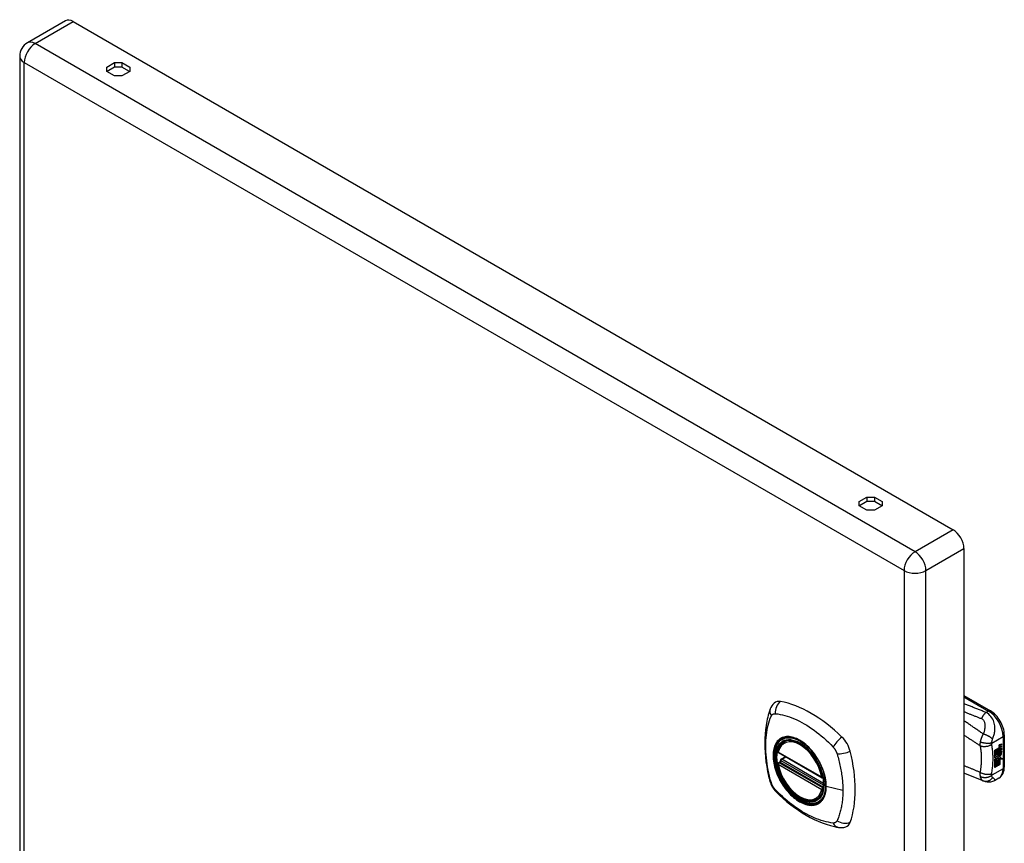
# Model space of a CAD drawing. Header units: inches. Extents: x 2.9 to 60.9, y 4.2 to 31.2.
# Tile 37 of 37: x 51.6 to 60.9, y 23.4 to 31.2. Entities that reach past the tile are written whole.
import ezdxf

# ---------------------------------------------------------------- set-up
doc = ezdxf.new("R2010")
doc.units = ezdxf.units.IN
doc.header["$MEASUREMENT"] = 0
doc.layers.add('Visible Edges(ANSI)', color=7, linetype='Continuous', lineweight=25)
doc.layers.add('Visible Tangent Edges(ANSI)', color=7, linetype='Continuous', lineweight=25)

msp = doc.modelspace()

# ---------------------------------------------------------------- linework, layer by layer
at = {"layer": 'Visible Edges(ANSI)'}
for p, q in [((52.0261, 31.23), (51.6655, 31.0218)), ((52.0991, 31.2228), (60.4345, 26.4104)), ((51.5925, 30.8954), (51.5925, 21.3359)), ((52.4177, 30.7924), (52.4911, 30.8347)), ((52.4177, 30.7519), (52.4177, 30.7924)), ((52.4911, 30.7915), (52.4201, 30.7505)), ((52.4911, 30.8347), (52.4911, 30.7915)), ((52.4911, 30.8347), (52.5613, 30.8347)), ((52.5613, 30.7915), (52.4911, 30.7915)), ((52.5613, 30.8347), (52.6347, 30.7924)), ((52.5613, 30.8347), (52.5613, 30.7915)), ((52.6323, 30.7505), (52.5613, 30.7915)), ((52.6347, 30.7924), (52.6347, 30.7519)), ((52.4911, 30.7095), (52.4177, 30.7519)), ((52.5613, 30.7095), (52.4911, 30.7095)), ((52.6347, 30.7519), (52.5613, 30.7095)), ((59.5454, 26.6772), (59.6188, 26.7196)), ((59.5454, 26.6367), (59.5454, 26.6772)), ((59.6188, 26.6763), (59.5478, 26.6353)), ((59.6188, 26.7196), (59.6188, 26.6763)), ((59.6188, 26.7196), (59.6889, 26.7196)), ((59.6889, 26.6763), (59.6188, 26.6763)), ((59.6889, 26.7196), (59.7623, 26.6772)), ((59.6889, 26.7196), (59.6889, 26.6763)), ((59.7599, 26.6353), (59.6889, 26.6763)), ((59.7623, 26.6772), (59.7623, 26.6367)), ((59.6188, 26.5943), (59.5454, 26.6367)), ((59.6889, 26.5943), (59.6188, 26.5943)), ((59.7623, 26.6367), (59.6889, 26.5943)), ((60.5377, 26.2316), (60.5377, 16.672)), ((60.5377, 24.84), (60.7888, 24.695)), ((60.9199, 24.4681), (60.9199, 24.1627)), ((58.8363, 24.4031), (58.8468, 24.4091)), ((60.8293, 24.3229), (60.8668, 24.3445)), ((60.8746, 24.3557), (60.8732, 24.3565)), ((60.875, 24.3585), (60.8736, 24.3593)), ((60.8769, 24.3691), (60.8931, 24.3752)), ((60.8769, 24.3508), (60.8931, 24.3569)), ((60.8945, 24.3744), (60.8783, 24.3683)), ((60.8945, 24.3561), (60.8783, 24.35)), ((60.8784, 24.3759), (60.8945, 24.3816)), ((60.8839, 24.3593), (60.8945, 24.3633)), ((60.8839, 24.3409), (60.8945, 24.3448)), ((60.8931, 24.3752), (60.8931, 24.3811)), ((60.8945, 24.3744), (60.8931, 24.3752)), ((60.8931, 24.3569), (60.8931, 24.3627)), ((60.8945, 24.3561), (60.8931, 24.3569)), ((60.8945, 24.3816), (60.8945, 24.3744)), ((60.8945, 24.3633), (60.8945, 24.3561)), ((60.8945, 24.3448), (60.8945, 24.3376)), ((58.7799, 24.2992), (59.1939, 24.0603)), ((58.8049, 24.2377), (58.8457, 24.2613)), ((60.8293, 24.3083), (60.866, 24.3295)), ((60.8674, 24.3287), (60.8293, 24.3067)), ((60.8293, 24.3044), (60.8674, 24.3264)), ((60.8293, 24.3067), (60.8293, 24.3229)), ((60.8293, 24.2899), (60.8704, 24.3136)), ((60.8723, 24.3131), (60.8293, 24.2882)), ((60.8293, 24.286), (60.8758, 24.3128)), ((60.8293, 24.2882), (60.8293, 24.3044)), ((60.8293, 24.2713), (60.866, 24.2924)), ((60.8293, 24.2495), (60.8293, 24.286)), ((60.8299, 24.27), (60.8293, 24.2703)), ((60.8674, 24.2916), (60.8299, 24.27)), ((60.8299, 24.27), (60.853, 24.2634)), ((60.853, 24.2634), (60.8671, 24.2828)), ((60.8641, 24.2626), (60.8695, 24.2695)), ((60.8655, 24.2617), (60.8641, 24.2626)), ((60.8709, 24.2687), (60.8655, 24.2617)), ((60.8655, 24.2617), (60.8862, 24.2566)), ((60.866, 24.3362), (60.8689, 24.3376)), ((60.866, 24.3295), (60.866, 24.3362)), ((60.8674, 24.3354), (60.866, 24.3362)), ((60.8674, 24.3287), (60.866, 24.3295)), ((60.866, 24.3152), (60.866, 24.3256)), ((60.8674, 24.3143), (60.866, 24.3152)), ((60.866, 24.3047), (60.871, 24.31)), ((60.866, 24.2924), (60.866, 24.3047)), ((60.8674, 24.3039), (60.866, 24.3047)), ((60.8674, 24.2916), (60.866, 24.2924)), ((60.8703, 24.3368), (60.8674, 24.3354)), ((60.8674, 24.3354), (60.8674, 24.3287)), ((60.8674, 24.3264), (60.8674, 24.3143)), ((60.8674, 24.3143), (60.8723, 24.3131)), ((60.8758, 24.3128), (60.8674, 24.3039)), ((60.8674, 24.3039), (60.8674, 24.2916)), ((60.8701, 24.3369), (60.8687, 24.3377)), ((60.8688, 24.3294), (60.8931, 24.3385)), ((60.8945, 24.3376), (60.8688, 24.328)), ((60.8688, 24.3342), (60.8733, 24.3364)), ((60.8688, 24.328), (60.8688, 24.3342)), ((60.8688, 24.3249), (60.8813, 24.3189)), ((60.8688, 24.316), (60.8688, 24.3249)), ((60.8688, 24.3164), (60.876, 24.3146)), ((60.8775, 24.3137), (60.8688, 24.316)), ((60.8688, 24.3033), (60.8775, 24.3126)), ((60.8688, 24.297), (60.88, 24.3101)), ((60.8814, 24.3093), (60.8688, 24.2945)), ((60.8688, 24.2945), (60.8688, 24.3033)), ((60.8709, 24.2687), (60.8695, 24.2695)), ((60.8733, 24.3379), (60.8719, 24.3388)), ((60.8745, 24.2761), (60.8731, 24.2769)), ((60.8733, 24.3364), (60.8733, 24.3379)), ((60.875, 24.3402), (60.8736, 24.341)), ((60.8775, 24.3137), (60.876, 24.3146)), ((60.8775, 24.3126), (60.8775, 24.3137)), ((60.8791, 24.2892), (60.8777, 24.29)), ((60.8781, 24.2525), (60.8843, 24.2571)), ((60.8795, 24.2517), (60.8781, 24.2525)), ((60.8791, 24.2762), (60.8791, 24.2892)), ((60.8862, 24.2566), (60.8795, 24.2517)), ((60.8795, 24.2517), (60.9013, 24.2404)), ((60.8814, 24.3093), (60.88, 24.3101)), ((60.88, 24.3101), (60.8931, 24.3043)), ((60.8813, 24.3189), (60.8945, 24.3339)), ((60.8945, 24.3035), (60.8814, 24.3093)), ((60.8819, 24.2786), (60.8819, 24.2975)), ((60.8834, 24.2778), (60.8819, 24.2786)), ((60.8834, 24.2977), (60.8834, 24.2778)), ((60.8839, 24.3165), (60.8931, 24.3259)), ((60.8839, 24.3152), (60.8839, 24.3165)), ((60.8853, 24.3157), (60.8839, 24.3165)), ((60.8853, 24.3144), (60.8839, 24.3152)), ((60.8945, 24.3251), (60.8853, 24.3157)), ((60.8853, 24.3157), (60.8853, 24.3144)), ((60.8853, 24.3144), (60.8945, 24.3123)), ((60.889, 24.2974), (60.8933, 24.2998)), ((60.8931, 24.3385), (60.8931, 24.3443)), ((60.8945, 24.3376), (60.8931, 24.3385)), ((60.8931, 24.3259), (60.8931, 24.3323)), ((60.8945, 24.3251), (60.8931, 24.3259)), ((60.8931, 24.3043), (60.8931, 24.3126)), ((60.8945, 24.3035), (60.8931, 24.3043)), ((60.8945, 24.3339), (60.8945, 24.3251)), ((60.8945, 24.3123), (60.8945, 24.3035)), ((58.7799, 24.2038), (58.7938, 24.2118)), ((58.7994, 24.2234), (58.7991, 24.2259)), ((60.8293, 24.2503), (60.8402, 24.2499)), ((60.8416, 24.2491), (60.8293, 24.2495)), ((60.8293, 24.2324), (60.8416, 24.2491)), ((60.8293, 24.2158), (60.8535, 24.249)), ((60.8293, 24.1596), (60.8293, 24.2324)), ((60.8296, 24.2135), (60.8293, 24.2136)), ((60.8293, 24.1612), (60.8431, 24.1691)), ((60.8445, 24.1683), (60.8293, 24.1596)), ((60.8549, 24.2482), (60.8296, 24.2135)), ((60.8296, 24.2135), (60.8445, 24.222)), ((60.8416, 24.2491), (60.8402, 24.2499)), ((60.8431, 24.1691), (60.8431, 24.2212)), ((60.8445, 24.1683), (60.8431, 24.1691)), ((60.8445, 24.222), (60.8445, 24.1683)), ((60.8464, 24.2232), (60.8616, 24.2319)), ((60.8464, 24.1694), (60.8464, 24.2232)), ((60.8464, 24.1711), (60.8602, 24.179)), ((60.8616, 24.1782), (60.8464, 24.1694)), ((60.8549, 24.2482), (60.8535, 24.249)), ((60.8535, 24.249), (60.8667, 24.2459)), ((60.8682, 24.2451), (60.8549, 24.2482)), ((60.8602, 24.179), (60.8602, 24.2311)), ((60.8616, 24.1782), (60.8602, 24.179)), ((60.8616, 24.2319), (60.8616, 24.1782)), ((60.8634, 24.2413), (60.8682, 24.2451)), ((60.8773, 24.241), (60.8634, 24.2413)), ((60.8637, 24.2331), (60.8773, 24.241)), ((60.8637, 24.1794), (60.8637, 24.2331)), ((60.8637, 24.181), (60.8774, 24.189)), ((60.8788, 24.1881), (60.8637, 24.1794)), ((60.8644, 24.2421), (60.8759, 24.2418)), ((60.8682, 24.2451), (60.8667, 24.2459)), ((60.8773, 24.241), (60.8759, 24.2418)), ((60.8774, 24.189), (60.8774, 24.2417)), ((60.8788, 24.2409), (60.8774, 24.2417)), ((60.8774, 24.2417), (60.8997, 24.2412)), ((60.8788, 24.1881), (60.8774, 24.189)), ((60.8788, 24.2409), (60.8788, 24.1881)), ((60.9013, 24.2404), (60.8788, 24.2409)), ((60.7202, 24.0311), (60.5377, 24.1039)), ((60.723, 24.03), (60.7202, 24.0311)), ((60.8676, 24.0565), (60.8276, 24.0334)), ((59.1493, 23.861), (59.1598, 23.867))]:
    msp.add_line(p, q, dxfattribs=at)
at = {"layer": 'Visible Edges(ANSI)', "flags": 128}
for points in [[(58.7407, 24.7687), (58.7276, 24.7552), (58.7171, 24.741), (58.7089, 24.7267), (58.7027, 24.7125)], [(58.7027, 24.7125), (58.695, 24.6913), (58.6886, 24.6716), (58.6831, 24.6528), (58.6784, 24.6344), (58.6741, 24.6158), (58.6699, 24.5963), (58.6626, 24.5563), (58.657, 24.5156), (58.653, 24.474), (58.6506, 24.4318), (58.6498, 24.3889), (58.6506, 24.3453), (58.653, 24.3013), (58.6569, 24.2568), (58.6623, 24.2119), (58.6692, 24.1667), (58.6776, 24.1212), (58.6874, 24.0754), (58.6928, 24.0525), (58.6958, 24.0407), (58.6995, 24.0268)], [(60.9199, 24.4681), (60.9192, 24.4842), (60.9173, 24.5005), (60.9141, 24.5169), (60.9098, 24.5334), (60.9043, 24.5498), (60.8979, 24.566), (60.8904, 24.5819), (60.882, 24.5975), (60.8727, 24.6125), (60.8626, 24.627), (60.8518, 24.6407), (60.8403, 24.6536), (60.8282, 24.6656), (60.8156, 24.6766), (60.8024, 24.6864), (60.7888, 24.695)], [(58.7744, 24.3122), (58.7785, 24.3271), (58.7838, 24.3411), (58.79, 24.3542), (58.7973, 24.3662), (58.8057, 24.3773), (58.815, 24.3871), (58.8252, 24.3957), (58.8363, 24.4031)], [(59.0889, 24.3231), (59.1077, 24.3008), (59.1255, 24.2773), (59.1422, 24.2527), (59.1577, 24.2273), (59.172, 24.201), (59.1849, 24.1743), (59.1964, 24.1471), (59.2064, 24.1197)], [(59.1493, 23.861), (59.1378, 23.8552), (59.1257, 23.8507), (59.1129, 23.8476), (59.0997, 23.8458), (59.0861, 23.8453), (59.0722, 23.8461), (59.058, 23.8482), (59.0436, 23.8516), (59.029, 23.8562), (59.0143, 23.862), (58.9996, 23.869), (58.9849, 23.877), (58.9703, 23.8862), (58.9558, 23.8964), (58.9414, 23.9076), (58.9273, 23.9197), (58.9135, 23.9328), (58.9, 23.9466), (58.887, 23.9613), (58.8743, 23.9766), (58.8622, 23.9927), (58.8506, 24.0093), (58.8396, 24.0264), (58.8293, 24.0439), (58.8196, 24.0619), (58.8107, 24.0801), (58.8025, 24.0985), (58.7951, 24.1171), (58.7886, 24.1358), (58.7829, 24.1544), (58.7781, 24.173), (58.7742, 24.1914)], [(58.7938, 24.2118), (58.7963, 24.2137), (58.7985, 24.2169), (58.7995, 24.2204), (58.7994, 24.2234)], [(60.8676, 24.0565), (60.8804, 24.0654), (60.8915, 24.0763), (60.9006, 24.0886), (60.9079, 24.1021), (60.9133, 24.1165), (60.917, 24.1314), (60.9192, 24.1469), (60.9199, 24.1627)], [(58.6995, 24.0268), (58.7038, 24.0133), (58.709, 24.0002), (58.7149, 23.9876), (58.7215, 23.9753), (58.7288, 23.9634), (58.7368, 23.9521), (58.7456, 23.9411), (58.7551, 23.9306)], [(60.8276, 24.0334), (60.8187, 24.0288), (60.8093, 24.025), (60.7997, 24.0221), (60.79, 24.0201), (60.7802, 24.019), (60.7704, 24.0189), (60.761, 24.0196), (60.7525, 24.0209), (60.749, 24.0217), (60.7461, 24.0224), (60.7418, 24.0236), (60.7357, 24.0256), (60.7299, 24.0276), (60.723, 24.03)], [(58.7551, 23.9306), (58.7649, 23.9206), (58.7742, 23.9114), (58.7917, 23.8949), (58.8258, 23.8644), (58.8611, 23.8344), (58.8968, 23.8058), (58.933, 23.7787), (58.9695, 23.7531), (59.0065, 23.729), (59.0438, 23.7066), (59.0813, 23.6858), (59.1191, 23.6667), (59.157, 23.6494), (59.1952, 23.6339), (59.2335, 23.6203), (59.2718, 23.6085), (59.3099, 23.5986), (59.329, 23.5944), (59.3393, 23.5924), (59.3505, 23.5905)], [(59.3505, 23.5905), (59.3659, 23.5888), (59.3825, 23.5888), (59.4, 23.5908), (59.4182, 23.5953)]]:
    msp.add_lwpolyline(points, dxfattribs=at)
at = {"layer": 'Visible Edges(ANSI)'}
for centre, radius, start, end in [((51.7385, 30.8954), 0.146, 120, 180), ((58.7858, 24.3095), 0.0118, 166.55537, 240), ((58.7858, 24.1935), 0.0118, 120, 190.61096), ((58.8108, 24.2275), 0.0118, 120, 187.82827), ((59.1998, 24.0705), 0.0118, 240, 282.63436)]:
    msp.add_arc(centre, radius, start, end, dxfattribs=at)
for centre, major_axis, start_param, end_param in [((52.0991, 31.1036), (-0.073, 0.1264), 5.497787, 6.283185), ((60.4345, 26.2912), (0.073, -0.1264), 0.785398, 2.356194), ((58.8396, 24.6229), (-0.0886, 0.1534), 5.825423, 6.408181), ((59.0905, 23.6258), (-0.6398, 1.1081), 5.170151, 5.825423), ((58.9857, 24.1279), (0.1575, -0.2728), 2.363977, 7.060801), ((59.3413, 24.3332), (0.0886, -0.1534), 1.113034, 2.028558), ((60.8781, 24.3508), (-0.008, -0.0139), 5.47676, 6.310847), ((60.873, 24.3668), (0.0035, 0.00606), 1.107844, 2.350588), ((60.8797, 24.3706), (-0.0082, -0.0142), 5.492181, 6.613939), ((60.8729, 24.3488), (0.00338, 0.00585), 1.081978, 2.347078), ((60.8794, 24.3525), (-0.008, -0.0139), 5.48867, 6.499805), ((60.8783, 24.3714), (-0.0082, -0.0142), 0.086492, 0.330754), ((60.8758, 24.359), (0.0096, 0.0166), 0.593412, 1.107844), ((60.8754, 24.3405), (0.0096, 0.0166), 0.848525, 1.081978), ((60.8747, 24.3644), (0.002, 0.00346), 1.196401, 2.462706), ((60.8747, 24.3461), (0.002, 0.00346), 1.196548, 2.461438), ((60.8778, 24.3666), (-0.0042, -0.00727), 5.604299, 6.283185), ((60.8761, 24.3636), (-0.002, -0.00346), 4.337994, 5.604299), ((60.8761, 24.3453), (-0.002, -0.00346), 4.33814, 5.603031), ((60.8792, 24.3657), (-0.0042, -0.00727), 5.604299, 6.503242), ((60.8758, 24.3619), (0.0041, 0.0071), 0.610729, 1.196401), ((60.8758, 24.3437), (0.0041, 0.0071), 0.610865, 1.196548), ((60.8773, 24.3611), (-0.0041, -0.0071), 3.752322, 4.337994), ((60.8773, 24.3428), (-0.0041, -0.0071), 3.752458, 4.33814), ((60.8874, 24.3863), (-0.0155, -0.0268), 0.236639, 0.625276), ((58.6033, 24.4697), (-0.6398, 1.1081), 3.599355, 4.254627), ((60.8808, 24.2883), (-0.011, -0.0191), 5.444689, 6.251395), ((60.8767, 24.3516), (-0.008, -0.0139), 5.60195, 6.283185), ((60.8823, 24.2875), (-0.011, -0.0191), 5.272274, 6.251395), ((60.8823, 24.2875), (-0.01, -0.0173), 5.330385, 6.268672), ((60.8755, 24.2856), (0.00507, 0.00878), 1.201563, 2.270327), ((60.8761, 24.284), (-0.00365, -0.00632), 4.819991, 5.836026), ((60.878, 24.3533), (-0.008, -0.0139), 0.088504, 0.216619), ((60.8787, 24.2866), (-0.0056, -0.0097), 5.836026, 6.283185), ((60.8842, 24.294), (-0.0133, -0.023), 0.055414, 0.72544), ((60.8778, 24.3483), (-0.0042, -0.00727), 5.603031, 6.283185), ((60.8756, 24.2842), (0.00318, 0.00551), 0.287189, 1.678399), ((60.8775, 24.2832), (-0.00365, -0.00632), 4.819991, 5.836026), ((60.8856, 24.2932), (-0.0133, -0.023), 6.268672, 7.008625), ((60.878, 24.2806), (0.0094, 0.0163), 0.369234, 1.201563), ((60.8801, 24.2858), (-0.0056, -0.0097), 5.836026, 6.946368), ((60.8792, 24.3475), (-0.0042, -0.00727), 5.603031, 6.503084), ((60.877, 24.2834), (0.00318, 0.00551), 0.287189, 1.678399), ((60.8877, 24.368), (-0.0155, -0.0268), 0.219898, 0.610865), ((60.8836, 24.2828), (0.0066, 0.0114), 3.867033, 5.35049), ((60.8846, 24.2835), (0.0032, 0.00554), 3.639467, 5.055842), ((60.885, 24.282), (-0.0066, -0.0114), 0.72544, 2.208898), ((60.8757, 24.2833), (0.0102, 0.0177), 5.055842, 5.891549), ((60.8645, 24.275), (0.0202, 0.0351), 5.35049, 5.748953), ((60.8659, 24.2742), (-0.0202, -0.0351), 2.208898, 2.658734), ((59.3413, 23.7539), (0.0886, -0.1534), 6.158189, 6.740947)]:
    msp.add_ellipse(centre, major_axis=major_axis, ratio=0.57735, start_param=start_param, end_param=end_param, dxfattribs=at)
msp.add_ellipse((58.9822, 24.1259), major_axis=(-0.1599, 0.277), ratio=0.57735, dxfattribs=at)
at = {"layer": 'Visible Tangent Edges(ANSI)'}
for p, q in [((51.7385, 31.0146), (52.0991, 31.2228)), ((60.0739, 26.2022), (51.7385, 31.0146)), ((51.6353, 30.8358), (59.9706, 26.0234)), ((51.6353, 21.2763), (51.6353, 30.8358)), ((60.4345, 26.4104), (60.0739, 26.2022)), ((60.1771, 26.0234), (60.5377, 26.2316)), ((59.9706, 26.0234), (59.9706, 16.4638)), ((60.1771, 16.4638), (60.1771, 26.0234)), ((60.5377, 24.8267), (60.7691, 24.6931)), ((60.7691, 24.6931), (60.7461, 24.6798)), ((60.8008, 24.3899), (60.9083, 24.452)), ((60.9083, 24.452), (60.9083, 24.1466)), ((60.8733, 24.3616), (60.8718, 24.3624)), ((60.8749, 24.3659), (60.8735, 24.3667)), ((60.8749, 24.3476), (60.8735, 24.3485)), ((60.8783, 24.3683), (60.8769, 24.3691)), ((60.8783, 24.35), (60.8769, 24.3508)), ((59.1914, 24.0657), (58.7775, 24.3046)), ((58.8108, 24.2371), (58.8492, 24.2593)), ((60.8726, 24.2784), (60.8712, 24.2793)), ((60.8733, 24.3433), (60.8718, 24.3441)), ((60.8735, 24.2846), (60.872, 24.2855)), ((60.8845, 24.2709), (60.8831, 24.2717)), ((60.8942, 24.2857), (60.8928, 24.2865)), ((58.7775, 24.1887), (59.1914, 23.9497)), ((58.7858, 24.2032), (58.7972, 24.2097)), ((59.1998, 23.9642), (58.7858, 24.2032)), ((58.7972, 24.2097), (59.2072, 23.973)), ((59.2083, 23.99), (58.8054, 24.2226)), ((59.2082, 24.0077), (58.8108, 24.2371)), ((60.9083, 24.1466), (60.8008, 24.0845)), ((59.3904, 23.9398), (59.2336, 23.9796)), ((59.2067, 23.9682), (59.1998, 23.9642))]:
    msp.add_line(p, q, dxfattribs=at)
at = {"layer": 'Visible Tangent Edges(ANSI)', "flags": 128}
for points in [[(60.7461, 24.6798), (60.7375, 24.6833), (60.7289, 24.6867), (60.7202, 24.6901), (60.7115, 24.6935), (60.7028, 24.697), (60.6941, 24.7004), (60.6854, 24.7039), (60.6767, 24.7073), (60.668, 24.7107), (60.6593, 24.7142), (60.6506, 24.7176), (60.642, 24.721), (60.6333, 24.7245), (60.6246, 24.7279), (60.6159, 24.7313), (60.6072, 24.7348), (60.5985, 24.7382), (60.5898, 24.7417), (60.5812, 24.7451), (60.5725, 24.7485), (60.5638, 24.752), (60.5551, 24.7554), (60.5464, 24.7588), (60.5377, 24.7623)], [(58.7129, 24.0124), (58.7033, 24.0455), (58.696, 24.0751), (58.6893, 24.1047), (58.6832, 24.1342), (58.6778, 24.1635), (58.6731, 24.1927), (58.6691, 24.2216), (58.6658, 24.2502), (58.6632, 24.2786), (58.6613, 24.3066), (58.6602, 24.3342), (58.6598, 24.3614), (58.6602, 24.3881), (58.6613, 24.4144), (58.6632, 24.4401), (58.6657, 24.4653), (58.669, 24.4899), (58.673, 24.5139), (58.6778, 24.5374), (58.6832, 24.5603), (58.6892, 24.5826), (58.696, 24.6042), (58.7033, 24.6252), (58.7129, 24.6469)], [(58.7129, 24.6469), (58.7139, 24.6486), (58.715, 24.6503), (58.716, 24.6519), (58.7172, 24.6534), (58.7184, 24.6549), (58.7196, 24.6563), (58.7209, 24.6576), (58.7222, 24.6588), (58.7236, 24.66), (58.7251, 24.661), (58.7265, 24.6621), (58.7281, 24.663), (58.7296, 24.6638), (58.7312, 24.6646), (58.7329, 24.6653), (58.7345, 24.6659), (58.7363, 24.6664), (58.738, 24.6669), (58.7398, 24.6673), (58.7417, 24.6675), (58.7435, 24.6677), (58.7454, 24.6679), (58.7473, 24.6679), (58.7493, 24.6679)], [(58.7493, 24.6679), (58.7731, 24.6655), (58.7951, 24.6615), (58.8174, 24.6566), (58.8399, 24.6508), (58.8626, 24.6442), (58.8855, 24.6367), (58.9085, 24.6284), (58.9317, 24.619), (58.9549, 24.6088), (58.9782, 24.5976), (59.0016, 24.5856), (59.025, 24.5725), (59.0483, 24.5586), (59.0716, 24.5438), (59.0948, 24.5281), (59.1179, 24.5116), (59.1408, 24.4943), (59.1637, 24.4762), (59.1863, 24.4574), (59.2089, 24.4378), (59.2312, 24.4177), (59.2533, 24.3969), (59.2752, 24.3756), (59.2988, 24.3506)], [(60.5377, 24.6867), (60.5446, 24.6839), (60.5515, 24.6812), (60.5584, 24.6785), (60.5653, 24.6758), (60.5722, 24.673), (60.5791, 24.6703), (60.586, 24.6676), (60.5929, 24.6648), (60.5998, 24.6621), (60.6067, 24.6594), (60.6136, 24.6567), (60.6205, 24.6539), (60.6274, 24.6512), (60.6343, 24.6485), (60.6412, 24.6457), (60.6481, 24.643), (60.655, 24.6403), (60.662, 24.6375), (60.6689, 24.6348), (60.6758, 24.6321), (60.6827, 24.6293), (60.6895, 24.6266), (60.6964, 24.6239), (60.7033, 24.6212)], [(60.7461, 24.6798), (60.7442, 24.6782), (60.7423, 24.6765), (60.7403, 24.6746), (60.7384, 24.6728), (60.7364, 24.6708), (60.7345, 24.6687), (60.7326, 24.6666), (60.7307, 24.6644), (60.7288, 24.6621), (60.7269, 24.6598), (60.725, 24.6574), (60.7232, 24.6549), (60.7213, 24.6523), (60.7195, 24.6497), (60.7177, 24.6471), (60.716, 24.6444), (60.7143, 24.6416), (60.7126, 24.6388), (60.711, 24.6359), (60.7094, 24.6331), (60.7078, 24.6301), (60.7063, 24.6272), (60.7048, 24.6242), (60.7033, 24.6212)], [(60.8093, 24.4274), (60.8126, 24.4361), (60.8158, 24.4449), (60.8187, 24.4538), (60.8214, 24.4628), (60.8239, 24.472), (60.826, 24.4813), (60.8279, 24.4909), (60.8294, 24.5007), (60.8305, 24.5108), (60.8311, 24.5211), (60.8312, 24.5318), (60.8307, 24.5428), (60.8295, 24.5542), (60.8276, 24.5659), (60.8248, 24.5779), (60.8211, 24.5903), (60.8162, 24.6029), (60.8101, 24.6155), (60.8026, 24.6281), (60.7938, 24.6404), (60.7835, 24.6521), (60.772, 24.6628), (60.7595, 24.6721), (60.7461, 24.6798)], [(60.721, 24.4749), (60.7134, 24.4802), (60.7058, 24.4855), (60.6981, 24.4907), (60.6905, 24.496), (60.6829, 24.5012), (60.6753, 24.5065), (60.6676, 24.5117), (60.66, 24.517), (60.6524, 24.5222), (60.6448, 24.5275), (60.6371, 24.5327), (60.6295, 24.5379), (60.6218, 24.5432), (60.6142, 24.5484), (60.6066, 24.5536), (60.5989, 24.5589), (60.5913, 24.5641), (60.5836, 24.5693), (60.576, 24.5746), (60.5683, 24.5798), (60.5607, 24.585), (60.553, 24.5902), (60.5454, 24.5954), (60.5377, 24.6007)], [(60.7033, 24.6212), (60.7092, 24.6185), (60.7145, 24.615), (60.7191, 24.6107), (60.7232, 24.6058), (60.7265, 24.6003), (60.7292, 24.5946), (60.7314, 24.5885), (60.733, 24.5822), (60.7342, 24.5758), (60.7351, 24.5693), (60.7356, 24.5628), (60.7358, 24.5562), (60.7357, 24.5495), (60.7354, 24.5428), (60.7349, 24.5361), (60.7342, 24.5293), (60.7333, 24.5226), (60.7321, 24.5158), (60.7308, 24.509), (60.7293, 24.5022), (60.7275, 24.4954), (60.7256, 24.4886), (60.7234, 24.4817), (60.721, 24.4749)], [(59.2307, 23.9818), (59.2274, 23.9375), (59.2178, 23.8979), (59.2021, 23.8644), (59.1806, 23.8375), (59.1539, 23.8182), (59.123, 23.807), (59.0883, 23.804), (59.0508, 23.8094), (59.0114, 23.8229), (58.9712, 23.8444), (58.9314, 23.8729), (58.8929, 23.9081), (58.8566, 23.9489), (58.8235, 23.9942), (58.7948, 24.0428), (58.7709, 24.0935), (58.7524, 24.1453), (58.7398, 24.1967), (58.7334, 24.246), (58.7335, 24.2924), (58.7399, 24.3344), (58.7526, 24.371), (58.7713, 24.4012), (58.7953, 24.4242), (58.8242, 24.4394), (58.8571, 24.4466), (58.8935, 24.4454), (58.9321, 24.436), (58.972, 24.4185), (59.0122, 24.3933), (59.0514, 24.3613), (59.0888, 24.3231)], [(58.82, 24.4423), (58.8185, 24.4417), (58.817, 24.4411), (58.8155, 24.4405), (58.8141, 24.4398), (58.8126, 24.4392), (58.8111, 24.4385), (58.8097, 24.4378), (58.8083, 24.4371), (58.8068, 24.4363), (58.8054, 24.4356), (58.804, 24.4348), (58.8026, 24.434), (58.8012, 24.4332), (58.7999, 24.4324), (58.7985, 24.4315), (58.7971, 24.4306), (58.7958, 24.4298), (58.7945, 24.4289), (58.7932, 24.4279), (58.7919, 24.427), (58.7906, 24.426), (58.7893, 24.4251), (58.788, 24.4241), (58.7868, 24.4231)], [(59.1419, 24.2565), (59.1305, 24.2734), (59.1186, 24.2898), (59.1062, 24.3058), (59.0933, 24.3212), (59.0801, 24.3359), (59.0666, 24.3499), (59.0529, 24.3632), (59.0389, 24.3756), (59.0247, 24.3872), (59.0103, 24.3979), (58.9957, 24.4078), (58.9811, 24.4167), (58.9666, 24.4247), (58.952, 24.4316), (58.9376, 24.4374), (58.9233, 24.4423), (58.9092, 24.446), (58.8954, 24.4487), (58.8818, 24.4504), (58.8686, 24.4509), (58.8558, 24.4503), (58.8434, 24.4487), (58.8314, 24.446), (58.82, 24.4423)], [(60.5377, 24.4663), (60.5441, 24.462), (60.5504, 24.4578), (60.5568, 24.4535), (60.5631, 24.4493), (60.5695, 24.445), (60.5758, 24.4408), (60.5822, 24.4365), (60.5885, 24.4323), (60.5949, 24.428), (60.6012, 24.4238), (60.6076, 24.4195), (60.6139, 24.4152), (60.6203, 24.411), (60.6266, 24.4067), (60.633, 24.4025), (60.6393, 24.3982), (60.6456, 24.3939), (60.652, 24.3897), (60.6583, 24.3854), (60.6646, 24.3811), (60.671, 24.3769), (60.6773, 24.3726), (60.6836, 24.3683), (60.69, 24.364)], [(60.721, 24.4749), (60.7193, 24.472), (60.7176, 24.4691), (60.7159, 24.4661), (60.7143, 24.4632), (60.7128, 24.4603), (60.7113, 24.4574), (60.7099, 24.4545), (60.7085, 24.4515), (60.7072, 24.4486), (60.7059, 24.4457), (60.7046, 24.4426), (60.7033, 24.4394), (60.7019, 24.4359), (60.7006, 24.4325), (60.6994, 24.4291), (60.6983, 24.4258), (60.6972, 24.4225), (60.6962, 24.4192), (60.6952, 24.4159), (60.6943, 24.4126), (60.6935, 24.4094), (60.6928, 24.4062), (60.6921, 24.4031), (60.6914, 24.4)], [(60.8093, 24.4274), (60.8071, 24.4295), (60.8047, 24.4318), (60.802, 24.4341), (60.7992, 24.4364), (60.7962, 24.4388), (60.793, 24.4412), (60.7896, 24.4436), (60.786, 24.446), (60.7823, 24.4483), (60.7785, 24.4507), (60.7745, 24.453), (60.7704, 24.4552), (60.7663, 24.4574), (60.7621, 24.4595), (60.7578, 24.4615), (60.7535, 24.4635), (60.7493, 24.4653), (60.745, 24.467), (60.7408, 24.4687), (60.7367, 24.4702), (60.7326, 24.4715), (60.7286, 24.4728), (60.7248, 24.4739), (60.721, 24.4749)], [(58.7868, 24.4231), (58.7779, 24.4151), (58.7696, 24.4061), (58.762, 24.3962), (58.7552, 24.3853), (58.7491, 24.3736), (58.7438, 24.3611), (58.7392, 24.3477), (58.7355, 24.3337), (58.7326, 24.3189), (58.7305, 24.3035), (58.7293, 24.2875), (58.7289, 24.2709), (58.7293, 24.2538), (58.7305, 24.2364), (58.7326, 24.2186), (58.7355, 24.2004), (58.7393, 24.182), (58.7439, 24.1633), (58.7492, 24.1445), (58.7553, 24.1257), (58.7621, 24.107), (58.7696, 24.0883), (58.7779, 24.0698), (58.7868, 24.0515)], [(59.2988, 24.3506), (59.2998, 24.3495), (59.3008, 24.3484), (59.3018, 24.3472), (59.3027, 24.3461), (59.3037, 24.345), (59.3046, 24.3438), (59.3056, 24.3426), (59.3065, 24.3414), (59.3075, 24.3402), (59.3084, 24.339), (59.3093, 24.3378), (59.3102, 24.3366), (59.3111, 24.3353), (59.312, 24.3341), (59.3129, 24.3328), (59.3137, 24.3315), (59.3146, 24.3302), (59.3154, 24.3289), (59.3163, 24.3276), (59.3171, 24.3263), (59.3179, 24.325), (59.3187, 24.3237), (59.3195, 24.3224), (59.3203, 24.3211)], [(60.6914, 24.4), (60.6911, 24.3982), (60.6908, 24.3964), (60.6905, 24.3947), (60.6903, 24.393), (60.6901, 24.3913), (60.6899, 24.3897), (60.6897, 24.388), (60.6895, 24.3864), (60.6894, 24.3848), (60.6893, 24.3833), (60.6892, 24.3818), (60.6892, 24.3803), (60.6891, 24.3789), (60.6891, 24.3774), (60.6891, 24.376), (60.6891, 24.3746), (60.6892, 24.3732), (60.6892, 24.3719), (60.6893, 24.3705), (60.6894, 24.3692), (60.6895, 24.3679), (60.6897, 24.3666), (60.6898, 24.3653), (60.69, 24.364)], [(60.8003, 24.3771), (60.797, 24.3746), (60.7933, 24.3722), (60.7894, 24.3698), (60.7852, 24.3675), (60.7808, 24.3654), (60.7762, 24.3634), (60.7714, 24.3616), (60.7664, 24.3599), (60.7612, 24.3585), (60.7559, 24.3573), (60.7506, 24.3563), (60.7452, 24.3555), (60.7398, 24.355), (60.7345, 24.3547), (60.7292, 24.3547), (60.7241, 24.3549), (60.719, 24.3554), (60.7142, 24.3561), (60.7096, 24.357), (60.7051, 24.358), (60.701, 24.3593), (60.697, 24.3608), (60.6934, 24.3623), (60.69, 24.364)], [(60.69, 24.364), (60.6908, 24.3605), (60.6916, 24.357), (60.6922, 24.3536), (60.6929, 24.3501), (60.6935, 24.3465), (60.6941, 24.343), (60.6947, 24.3394), (60.6953, 24.3358), (60.6958, 24.3322), (60.6963, 24.3286), (60.6968, 24.325), (60.6973, 24.3213), (60.6977, 24.3176), (60.6981, 24.3139), (60.6985, 24.3102), (60.6989, 24.3065), (60.6993, 24.3028), (60.6996, 24.299), (60.6999, 24.2952), (60.7002, 24.2914), (60.7005, 24.2876), (60.7007, 24.2838), (60.7009, 24.2799), (60.7011, 24.2761)], [(60.8008, 24.3899), (60.7975, 24.3891), (60.794, 24.3883), (60.7902, 24.3876), (60.7862, 24.3871), (60.7819, 24.3866), (60.7774, 24.3862), (60.7727, 24.386), (60.7678, 24.3859), (60.7628, 24.3859), (60.7577, 24.3861), (60.7524, 24.3864), (60.7472, 24.3868), (60.7419, 24.3873), (60.7366, 24.388), (60.7314, 24.3888), (60.7262, 24.3897), (60.7212, 24.3908), (60.7164, 24.3919), (60.7117, 24.3931), (60.7072, 24.3944), (60.7029, 24.3957), (60.6988, 24.3971), (60.695, 24.3985), (60.6914, 24.4)], [(60.8003, 24.3771), (60.8003, 24.3776), (60.8002, 24.378), (60.8001, 24.3785), (60.8001, 24.379), (60.8001, 24.3795), (60.8, 24.38), (60.8, 24.3804), (60.8, 24.3809), (60.8, 24.3814), (60.8, 24.382), (60.8, 24.3825), (60.8, 24.383), (60.8, 24.3835), (60.8, 24.3841), (60.8001, 24.3846), (60.8001, 24.3851), (60.8002, 24.3857), (60.8002, 24.3863), (60.8003, 24.3869), (60.8004, 24.3875), (60.8005, 24.3881), (60.8006, 24.3887), (60.8007, 24.3893), (60.8008, 24.3899)], [(60.8003, 24.0968), (60.8023, 24.1094), (60.8042, 24.1221), (60.8059, 24.1347), (60.8074, 24.1472), (60.8088, 24.1597), (60.81, 24.172), (60.811, 24.1843), (60.8118, 24.1965), (60.8124, 24.2086), (60.8129, 24.2206), (60.8131, 24.2326), (60.8132, 24.2444), (60.8131, 24.2561), (60.8129, 24.2677), (60.8124, 24.2792), (60.8118, 24.2906), (60.811, 24.3018), (60.81, 24.313), (60.8088, 24.324), (60.8074, 24.3349), (60.8059, 24.3456), (60.8042, 24.3562), (60.8023, 24.3667), (60.8003, 24.3771)], [(60.8008, 24.3899), (60.801, 24.3916), (60.8013, 24.3933), (60.8015, 24.3951), (60.8018, 24.3968), (60.802, 24.3986), (60.8023, 24.4003), (60.8026, 24.4021), (60.8029, 24.4038), (60.8033, 24.4055), (60.8036, 24.4073), (60.804, 24.409), (60.8043, 24.4108), (60.8047, 24.4124), (60.8051, 24.4139), (60.8054, 24.4153), (60.8058, 24.4167), (60.8062, 24.4181), (60.8066, 24.4195), (60.807, 24.4209), (60.8074, 24.4222), (60.8079, 24.4235), (60.8083, 24.4248), (60.8088, 24.4261), (60.8093, 24.4274)], [(59.1751, 24.1989), (59.1739, 24.2013), (59.1726, 24.2038), (59.1713, 24.2062), (59.17, 24.2087), (59.1687, 24.2111), (59.1674, 24.2136), (59.166, 24.216), (59.1647, 24.2184), (59.1633, 24.2209), (59.162, 24.2233), (59.1606, 24.2257), (59.1592, 24.2281), (59.1578, 24.2305), (59.1564, 24.2329), (59.155, 24.2353), (59.1536, 24.2377), (59.1522, 24.2401), (59.1507, 24.2424), (59.1493, 24.2448), (59.1478, 24.2471), (59.1463, 24.2495), (59.1448, 24.2518), (59.1434, 24.2542), (59.1419, 24.2565)], [(59.3203, 24.3211), (59.321, 24.3197), (59.3218, 24.3184), (59.3225, 24.317), (59.3232, 24.3157), (59.324, 24.3143), (59.3247, 24.313), (59.3254, 24.3116), (59.326, 24.3102), (59.3267, 24.3088), (59.3273, 24.3075), (59.328, 24.3061), (59.3286, 24.3047), (59.3292, 24.3033), (59.3298, 24.3019), (59.3304, 24.3005), (59.331, 24.2991), (59.3316, 24.2976), (59.3321, 24.2962), (59.3326, 24.2948), (59.3332, 24.2934), (59.3337, 24.292), (59.3342, 24.2906), (59.3346, 24.2891), (59.3351, 24.2877)], [(59.3351, 24.2877), (59.341, 24.2696), (59.345, 24.2548), (59.3488, 24.24), (59.3525, 24.2252), (59.356, 24.2104), (59.3594, 24.1957), (59.3626, 24.181), (59.3657, 24.1663), (59.3686, 24.1516), (59.3713, 24.137), (59.3739, 24.1225), (59.3763, 24.108), (59.3785, 24.0935), (59.3805, 24.0792), (59.3824, 24.0649), (59.384, 24.0506), (59.3855, 24.0365), (59.3868, 24.0224), (59.3879, 24.0084), (59.3888, 23.9945), (59.3895, 23.9807), (59.39, 23.9669), (59.3903, 23.9533), (59.3904, 23.9398)], [(60.7011, 24.2761), (60.7012, 24.2735), (60.7013, 24.2709), (60.7014, 24.2682), (60.7015, 24.2656), (60.7016, 24.263), (60.7017, 24.2603), (60.7017, 24.2577), (60.7018, 24.255), (60.7018, 24.2524), (60.7018, 24.2497), (60.7019, 24.247), (60.7019, 24.2444), (60.7019, 24.2417), (60.7018, 24.239), (60.7018, 24.2363), (60.7018, 24.2336), (60.7017, 24.2309), (60.7017, 24.2282), (60.7016, 24.2255), (60.7015, 24.2228), (60.7014, 24.22), (60.7013, 24.2173), (60.7012, 24.2146), (60.7011, 24.2118)], [(58.7938, 24.2118), (58.7938, 24.2118), (58.7938, 24.2118), (58.7938, 24.2118), (58.7938, 24.2117), (58.7938, 24.2117), (58.7938, 24.2117), (58.7937, 24.2117), (58.7937, 24.2117), (58.7937, 24.2117), (58.7937, 24.2117), (58.7937, 24.2117), (58.7937, 24.2117), (58.7937, 24.2117), (58.7937, 24.2117), (58.7937, 24.2117), (58.7937, 24.2117), (58.7937, 24.2117), (58.7937, 24.2117), (58.7937, 24.2117), (58.7937, 24.2117), (58.7936, 24.2117), (58.7936, 24.2116), (58.7936, 24.2116), (58.7936, 24.2116)], [(58.7936, 24.2116), (58.7936, 24.2116), (58.7936, 24.2116), (58.7936, 24.2115), (58.7936, 24.2115), (58.7936, 24.2114), (58.7936, 24.2114), (58.7936, 24.2113), (58.7937, 24.2113), (58.7937, 24.2112), (58.7938, 24.2112), (58.7939, 24.2112), (58.794, 24.2111), (58.794, 24.211), (58.7942, 24.211), (58.7943, 24.2109), (58.7944, 24.2109), (58.7945, 24.2108), (58.7947, 24.2108), (58.7948, 24.2107), (58.795, 24.2107), (58.7951, 24.2106), (58.7953, 24.2105), (58.7955, 24.2105), (58.7957, 24.2104)], [(58.7957, 24.2104), (58.7958, 24.2104), (58.7958, 24.2104), (58.7959, 24.2103), (58.796, 24.2103), (58.796, 24.2103), (58.7961, 24.2103), (58.7961, 24.2102), (58.7962, 24.2102), (58.7963, 24.2102), (58.7963, 24.2102), (58.7964, 24.2101), (58.7965, 24.2101), (58.7965, 24.2101), (58.7966, 24.2101), (58.7966, 24.21), (58.7967, 24.21), (58.7968, 24.21), (58.7968, 24.2099), (58.7969, 24.2099), (58.797, 24.2099), (58.797, 24.2098), (58.7971, 24.2098), (58.7971, 24.2098), (58.7972, 24.2097)], [(58.7995, 24.2248), (58.7995, 24.2247), (58.7994, 24.2247), (58.7994, 24.2246), (58.7994, 24.2246), (58.7994, 24.2245), (58.7994, 24.2245), (58.7994, 24.2244), (58.7994, 24.2244), (58.7994, 24.2243), (58.7994, 24.2242), (58.7994, 24.2242), (58.7994, 24.2241), (58.7994, 24.2241), (58.7994, 24.224), (58.7994, 24.2239), (58.7994, 24.2239), (58.7994, 24.2238), (58.7994, 24.2238), (58.7994, 24.2237), (58.7994, 24.2236), (58.7994, 24.2236), (58.7994, 24.2235), (58.7994, 24.2234), (58.7994, 24.2234)], [(58.8025, 24.2241), (58.8023, 24.2242), (58.8021, 24.2242), (58.8019, 24.2243), (58.8018, 24.2243), (58.8016, 24.2244), (58.8014, 24.2244), (58.8013, 24.2245), (58.8011, 24.2245), (58.801, 24.2246), (58.8008, 24.2246), (58.8007, 24.2246), (58.8005, 24.2247), (58.8004, 24.2247), (58.8003, 24.2247), (58.8002, 24.2247), (58.8001, 24.2248), (58.8, 24.2248), (58.7999, 24.2248), (58.7998, 24.2248), (58.7997, 24.2248), (58.7996, 24.2248), (58.7996, 24.2248), (58.7995, 24.2248), (58.7995, 24.2248)], [(58.8054, 24.2226), (58.8053, 24.2227), (58.8052, 24.2227), (58.8051, 24.2228), (58.805, 24.2229), (58.8048, 24.2229), (58.8047, 24.223), (58.8046, 24.2231), (58.8045, 24.2231), (58.8043, 24.2232), (58.8042, 24.2233), (58.8041, 24.2233), (58.804, 24.2234), (58.8039, 24.2234), (58.8037, 24.2235), (58.8036, 24.2236), (58.8035, 24.2236), (58.8034, 24.2237), (58.8032, 24.2238), (58.8031, 24.2238), (58.803, 24.2239), (58.8029, 24.2239), (58.8028, 24.224), (58.8026, 24.224), (58.8025, 24.2241)], [(59.2336, 23.9796), (59.2334, 23.9881), (59.2331, 23.9966), (59.2326, 24.0053), (59.2318, 24.0141), (59.2309, 24.023), (59.2297, 24.032), (59.2284, 24.041), (59.2268, 24.0501), (59.225, 24.0593), (59.223, 24.0685), (59.2208, 24.0778), (59.2185, 24.087), (59.2159, 24.0964), (59.2131, 24.1057), (59.2101, 24.1151), (59.2069, 24.1245), (59.2036, 24.1339), (59.2, 24.1433), (59.1963, 24.1526), (59.1924, 24.162), (59.1883, 24.1713), (59.1841, 24.1805), (59.1797, 24.1897), (59.1751, 24.1989)], [(60.69, 24.1113), (60.6836, 24.114), (60.6773, 24.1167), (60.671, 24.1194), (60.6646, 24.1221), (60.6583, 24.1248), (60.652, 24.1275), (60.6456, 24.1302), (60.6393, 24.1329), (60.633, 24.1356), (60.6266, 24.1382), (60.6203, 24.1409), (60.6139, 24.1436), (60.6076, 24.1463), (60.6012, 24.149), (60.5949, 24.1517), (60.5885, 24.1544), (60.5822, 24.1571), (60.5758, 24.1598), (60.5695, 24.1625), (60.5631, 24.1652), (60.5568, 24.1679), (60.5504, 24.1706), (60.5441, 24.1733), (60.5377, 24.176)], [(60.7011, 24.2118), (60.7009, 24.2077), (60.7007, 24.2036), (60.7005, 24.1995), (60.7002, 24.1954), (60.6999, 24.1913), (60.6996, 24.1872), (60.6993, 24.183), (60.6989, 24.1789), (60.6985, 24.1747), (60.6981, 24.1705), (60.6977, 24.1663), (60.6973, 24.1621), (60.6968, 24.1579), (60.6963, 24.1537), (60.6958, 24.1495), (60.6953, 24.1453), (60.6947, 24.1411), (60.6941, 24.1368), (60.6935, 24.1326), (60.6929, 24.1283), (60.6922, 24.1241), (60.6916, 24.1198), (60.6908, 24.1155), (60.69, 24.1113)], [(59.2064, 24.1197), (59.2083, 24.1137), (59.2102, 24.1078), (59.212, 24.1018), (59.2137, 24.0959), (59.2153, 24.09), (59.2169, 24.0841), (59.2184, 24.0782), (59.2198, 24.0723), (59.2211, 24.0664), (59.2223, 24.0606), (59.2234, 24.0548), (59.2245, 24.0489), (59.2255, 24.0431), (59.2264, 24.0374), (59.2272, 24.0317), (59.2279, 24.0259), (59.2285, 24.0203), (59.2291, 24.0146), (59.2296, 24.0091), (59.23, 24.0035), (59.2303, 23.998), (59.2305, 23.9926), (59.2306, 23.9872), (59.2307, 23.9818)], [(60.69, 24.1113), (60.6898, 24.1097), (60.6897, 24.108), (60.6895, 24.1063), (60.6894, 24.1046), (60.6893, 24.103), (60.6892, 24.1013), (60.6892, 24.0997), (60.6891, 24.0981), (60.6891, 24.0964), (60.6891, 24.0948), (60.6891, 24.0932), (60.6892, 24.0916), (60.6892, 24.09), (60.6893, 24.0884), (60.6894, 24.0868), (60.6895, 24.0852), (60.6897, 24.0835), (60.6899, 24.0818), (60.6901, 24.0802), (60.6903, 24.0786), (60.6905, 24.077), (60.6908, 24.0754), (60.6911, 24.0738), (60.6914, 24.0722)], [(60.8003, 24.0968), (60.797, 24.0956), (60.7933, 24.0945), (60.7894, 24.0936), (60.7852, 24.0928), (60.7808, 24.0922), (60.7762, 24.0917), (60.7714, 24.0913), (60.7664, 24.0912), (60.7612, 24.0912), (60.7559, 24.0915), (60.7506, 24.0919), (60.7452, 24.0925), (60.7398, 24.0933), (60.7345, 24.0943), (60.7292, 24.0955), (60.7241, 24.0968), (60.719, 24.0983), (60.7142, 24.0999), (60.7096, 24.1016), (60.7051, 24.1034), (60.701, 24.1053), (60.697, 24.1073), (60.6934, 24.1093), (60.69, 24.1113)], [(60.8008, 24.0845), (60.7975, 24.0818), (60.794, 24.0791), (60.7902, 24.0766), (60.7862, 24.0742), (60.7819, 24.0719), (60.7774, 24.0698), (60.7727, 24.0679), (60.7678, 24.0662), (60.7628, 24.0647), (60.7577, 24.0634), (60.7524, 24.0624), (60.7472, 24.0617), (60.7419, 24.0612), (60.7366, 24.061), (60.7314, 24.0611), (60.7262, 24.0615), (60.7212, 24.0621), (60.7164, 24.0629), (60.7117, 24.064), (60.7072, 24.0653), (60.7029, 24.0667), (60.6988, 24.0684), (60.695, 24.0702), (60.6914, 24.0722)], [(60.6914, 24.0722), (60.6921, 24.0695), (60.6927, 24.067), (60.6935, 24.0644), (60.6943, 24.062), (60.6951, 24.0596), (60.696, 24.0572), (60.697, 24.055), (60.6981, 24.0528), (60.6992, 24.0507), (60.7004, 24.0487), (60.7016, 24.0468), (60.7029, 24.0449), (60.7043, 24.0431), (60.7055, 24.0416), (60.7068, 24.0402), (60.7081, 24.0389), (60.7094, 24.0377), (60.7108, 24.0366), (60.7123, 24.0355), (60.7138, 24.0344), (60.7153, 24.0335), (60.7169, 24.0326), (60.7185, 24.0318), (60.7202, 24.0311)], [(60.8008, 24.0845), (60.8007, 24.085), (60.8006, 24.0855), (60.8005, 24.086), (60.8004, 24.0865), (60.8003, 24.0869), (60.8002, 24.0875), (60.8002, 24.088), (60.8001, 24.0885), (60.8001, 24.089), (60.8, 24.0895), (60.8, 24.09), (60.8, 24.0905), (60.8, 24.091), (60.8, 24.0915), (60.8, 24.092), (60.8, 24.0925), (60.8, 24.093), (60.8, 24.0936), (60.8001, 24.0941), (60.8001, 24.0946), (60.8001, 24.0952), (60.8002, 24.0957), (60.8003, 24.0962), (60.8003, 24.0968)], [(60.8093, 24.0624), (60.8088, 24.0628), (60.8083, 24.0632), (60.8079, 24.0637), (60.8074, 24.0642), (60.807, 24.0647), (60.8066, 24.0653), (60.8062, 24.0659), (60.8058, 24.0666), (60.8054, 24.0673), (60.8051, 24.068), (60.8047, 24.0688), (60.8043, 24.0697), (60.804, 24.0707), (60.8036, 24.0718), (60.8033, 24.0729), (60.8029, 24.074), (60.8026, 24.0752), (60.8023, 24.0764), (60.802, 24.0777), (60.8018, 24.079), (60.8015, 24.0803), (60.8013, 24.0817), (60.801, 24.0831), (60.8008, 24.0845)], [(58.7493, 23.9495), (58.7473, 23.9517), (58.7454, 23.954), (58.7435, 23.9564), (58.7417, 23.9587), (58.7398, 23.9612), (58.738, 23.9636), (58.7363, 23.9661), (58.7346, 23.9687), (58.7329, 23.9712), (58.7313, 23.9738), (58.7297, 23.9764), (58.7281, 23.9791), (58.7266, 23.9818), (58.7251, 23.9845), (58.7237, 23.9872), (58.7223, 23.99), (58.7209, 23.9927), (58.7196, 23.9955), (58.7184, 23.9983), (58.7172, 24.0011), (58.7161, 24.0039), (58.715, 24.0067), (58.7139, 24.0095), (58.7129, 24.0124)], [(58.7868, 24.0515), (58.788, 24.049), (58.7893, 24.0465), (58.7906, 24.0441), (58.7919, 24.0416), (58.7932, 24.0392), (58.7945, 24.0367), (58.7958, 24.0343), (58.7971, 24.0319), (58.7985, 24.0295), (58.7999, 24.027), (58.8012, 24.0246), (58.8026, 24.0222), (58.804, 24.0198), (58.8054, 24.0174), (58.8068, 24.015), (58.8082, 24.0126), (58.8097, 24.0103), (58.8111, 24.0079), (58.8126, 24.0055), (58.8141, 24.0032), (58.8155, 24.0008), (58.817, 23.9985), (58.8185, 23.9962), (58.82, 23.9938)], [(58.82, 23.9938), (58.8315, 23.9769), (58.8435, 23.9605), (58.8559, 23.9446), (58.8688, 23.9293), (58.882, 23.9146), (58.8956, 23.9006), (58.9094, 23.8874), (58.9235, 23.875), (58.9377, 23.8634), (58.9521, 23.8527), (58.9666, 23.8429), (58.9812, 23.834), (58.9958, 23.826), (59.0103, 23.8191), (59.0247, 23.8132), (59.0389, 23.8083), (59.053, 23.8045), (59.0668, 23.8018), (59.0803, 23.8001), (59.0935, 23.7996), (59.1063, 23.8001), (59.1186, 23.8017), (59.1305, 23.8043), (59.1419, 23.808)], [(59.1751, 23.8272), (59.1797, 23.8312), (59.1841, 23.8353), (59.1884, 23.8397), (59.1925, 23.8444), (59.1964, 23.8492), (59.2001, 23.8543), (59.2036, 23.8597), (59.207, 23.8652), (59.2101, 23.871), (59.2131, 23.8769), (59.2159, 23.8831), (59.2185, 23.8894), (59.2209, 23.896), (59.223, 23.9028), (59.225, 23.9097), (59.2268, 23.9168), (59.2284, 23.9242), (59.2298, 23.9317), (59.2309, 23.9393), (59.2319, 23.9471), (59.2326, 23.9551), (59.2331, 23.9631), (59.2334, 23.9713), (59.2336, 23.9796)], [(60.8093, 24.0624), (60.8071, 24.059), (60.8048, 24.0557), (60.8022, 24.0524), (60.7995, 24.0493), (60.7966, 24.0463), (60.7934, 24.0434), (60.7902, 24.0407), (60.7867, 24.0382), (60.7831, 24.0359), (60.7794, 24.0338), (60.7755, 24.0319), (60.7716, 24.0303), (60.7675, 24.0289), (60.7634, 24.0278), (60.7593, 24.0269), (60.7551, 24.0263), (60.7509, 24.0259), (60.7467, 24.0258), (60.7426, 24.0259), (60.7385, 24.0263), (60.7345, 24.0269), (60.7306, 24.0277), (60.7268, 24.0288), (60.723, 24.03)], [(60.8276, 24.0334), (60.8288, 24.0342), (60.8298, 24.0352), (60.8305, 24.0361), (60.8309, 24.0372), (60.8312, 24.0382), (60.8312, 24.0393), (60.831, 24.0405), (60.8307, 24.0416), (60.8302, 24.0428), (60.8296, 24.044), (60.8288, 24.0452), (60.8279, 24.0464), (60.8269, 24.0476), (60.8257, 24.0489), (60.8245, 24.0501), (60.8231, 24.0514), (60.8217, 24.0527), (60.8201, 24.054), (60.8185, 24.0553), (60.8168, 24.0567), (60.815, 24.0581), (60.8132, 24.0595), (60.8113, 24.061), (60.8093, 24.0624)], [(59.2988, 23.6322), (59.2752, 23.6347), (59.2533, 23.6389), (59.2312, 23.6438), (59.2089, 23.6497), (59.1863, 23.6565), (59.1637, 23.6641), (59.1408, 23.6727), (59.1179, 23.6821), (59.0948, 23.6925), (59.0716, 23.7037), (59.0483, 23.7159), (59.025, 23.729), (59.0016, 23.7429), (58.9782, 23.7577), (58.9549, 23.7733), (58.9317, 23.7897), (58.9085, 23.8069), (58.8855, 23.8248), (58.8626, 23.8434), (58.8399, 23.8628), (58.8174, 23.8828), (58.7951, 23.9034), (58.7731, 23.9246), (58.7493, 23.9495)], [(59.3904, 23.9398), (59.3903, 23.9263), (59.39, 23.913), (59.3895, 23.8998), (59.3888, 23.8867), (59.3879, 23.8738), (59.3868, 23.8609), (59.3855, 23.8482), (59.384, 23.8356), (59.3824, 23.8232), (59.3805, 23.8109), (59.3785, 23.7988), (59.3763, 23.7867), (59.3739, 23.7749), (59.3713, 23.7632), (59.3686, 23.7516), (59.3657, 23.7402), (59.3626, 23.7289), (59.3594, 23.7179), (59.356, 23.7069), (59.3525, 23.6961), (59.3488, 23.6855), (59.345, 23.675), (59.341, 23.6647), (59.3351, 23.6531)], [(59.1419, 23.808), (59.1434, 23.8086), (59.1448, 23.8092), (59.1463, 23.8098), (59.1478, 23.8105), (59.1493, 23.8111), (59.1507, 23.8118), (59.1521, 23.8125), (59.1536, 23.8132), (59.155, 23.814), (59.1564, 23.8147), (59.1578, 23.8155), (59.1592, 23.8163), (59.1606, 23.8171), (59.162, 23.8179), (59.1633, 23.8188), (59.1647, 23.8196), (59.166, 23.8205), (59.1674, 23.8214), (59.1687, 23.8224), (59.17, 23.8233), (59.1713, 23.8243), (59.1726, 23.8252), (59.1739, 23.8262), (59.1751, 23.8272)], [(59.3351, 23.6531), (59.3342, 23.6515), (59.3332, 23.6498), (59.3321, 23.6483), (59.331, 23.6467), (59.3299, 23.6453), (59.3286, 23.6439), (59.3274, 23.6426), (59.3261, 23.6414), (59.3247, 23.6403), (59.3233, 23.6392), (59.3218, 23.6382), (59.3203, 23.6373), (59.3187, 23.6364), (59.3171, 23.6356), (59.3155, 23.6349), (59.3138, 23.6343), (59.312, 23.6338), (59.3103, 23.6333), (59.3084, 23.6329), (59.3066, 23.6326), (59.3047, 23.6324), (59.3028, 23.6322), (59.3008, 23.6322), (59.2988, 23.6322)]]:
    msp.add_lwpolyline(points, dxfattribs=at)
at = {"layer": 'Visible Tangent Edges(ANSI)'}
for centre, major_axis, ratio, start_param, end_param in [((51.7385, 30.8954), (-0.073, -0.1264), 0.57735, 3.926991, 5.497787), ((51.7385, 30.8954), (-0.073, 0.1264), 0.57735, 5.497787, 6.283185), ((51.7385, 30.8954), (-0.146, 0), 0.57735, 0, 0.785398), ((60.0739, 26.083), (0.073, 0.1264), 0.57735, 0.785398, 2.356194), ((60.0739, 26.083), (-0.073, 0.1264), 0.57735, 3.926991, 5.497787), ((60.0739, 26.083), (-0.146, 0), 0.57735, 0.785398, 2.356194), ((58.8399, 24.686), (-0.0265, -0.1151), 0.753705, 3.902663, 5.039934), ((58.8131, 24.6705), (-0.1104, 0.042), 0.704518, 0, 0.765179), ((60.7691, 24.6609), (0.0197, 0.0341), 0.57735, 0, 0.785398), ((60.7691, 24.5324), (0.0984, -0.1705), 0.57735, 0.785398, 2.356194), ((58.9847, 24.1273), (-0.1732, 0.3), 0.57735, 5.055237, 10.652726), ((59.3693, 24.3804), (-0.0787, -0.088), 0.341266, 4.200572, 5.337843), ((60.8805, 24.4681), (0.0394, 0), 0.57735, 5.497787, 6.283185), ((58.9845, 24.1272), (-0.1506, 0.2608), 0.57735, 4.164956, 6.830618), ((58.9928, 24.132), (-0.1565, 0.2711), 0.57735, 6.166197, 6.283185), ((58.7858, 24.3095), (-0.0115, 0.0027), 0.697177, 0, 0.936254), ((58.7858, 24.3095), (-0.0059, -0.0102), 0.57735, 5.497787, 6.283185), ((59.3961, 24.3339), (0.1156, 0.0242), 0.341266, 4.086935, 5.224206), ((58.7858, 24.1935), (-0.0116, -0.0022), 0.424984, 0, 0.691657), ((58.7858, 24.1935), (-0.0059, -0.0102), 0.57735, 3.926991, 5.497787), ((58.9845, 24.1272), (0.1506, -0.2608), 0.57735, 4.164956, 6.830618), ((58.7858, 24.1935), (-0.0059, 0.0102), 0.57735, 5.497787, 6.283185), ((58.7882, 24.2221), (0.0018, -0.0117), 0.983841, 0.332621, 1.648576), ((58.7943, 24.2207), (0.0039, 0.0112), 0.653911, 3.808835, 5.235416), ((58.7972, 24.2194), (0.0059, 0.0102), 0.57735, 3.926991, 5.335914), ((58.8108, 24.2275), (-0.0117, -0.0016), 0.470841, 0, 0.203742), ((58.8108, 24.2275), (-0.0059, -0.0102), 0.57735, 3.926991, 5.351326), ((58.8108, 24.2275), (-0.0059, 0.0102), 0.57735, 5.497787, 6.283185), ((60.8805, 24.1627), (0.0394, 0), 0.57735, 5.497787, 6.283185), ((59.1998, 24.0705), (-0.0059, -0.0102), 0.57735, 5.497787, 6.283185), ((59.1998, 24.0705), (-0.0116, -0.0022), 0.424984, 0.691657, 1.603666), ((60.7691, 24.227), (0.0984, -0.1705), 0.57735, 0, 0.785398), ((58.8131, 24.0592), (-0.1136, -0.0324), 0.390453, 0, 0.392125), ((59.2355, 23.9822), (-0.00492, 0), 0.57735, 0.141897, 1.156289), ((58.8399, 24.0127), (-0.0849, -0.0822), 0.390453, 5.89106, 6.283185), ((59.1998, 23.9546), (0.0059, 0.0102), 0.57735, 0.785398, 2.356194), ((59.1998, 23.9546), (0.0115, -0.0027), 0.697177, 4.077847, 5.160757), ((59.1998, 23.9546), (0.0059, -0.0102), 0.57735, 1.624298, 2.356194), ((58.9928, 24.132), (0.1565, -0.2711), 0.57735, 0, 0.116988), ((59.3693, 23.7071), (-0.0188, -0.1166), 0.704518, 5.518007, 6.283185), ((59.3961, 23.7226), (0.1129, -0.0346), 0.753705, 4.384844, 5.522115)]:
    msp.add_ellipse(centre, major_axis=major_axis, ratio=ratio, start_param=start_param, end_param=end_param, dxfattribs=at)
for centre, major_axis in [((58.9853, 24.1277), (0.1711, -0.2964)), ((58.9823, 24.126), (-0.1627, 0.2818)), ((58.9822, 24.1259), (0.1621, -0.2808))]:
    msp.add_ellipse(centre, major_axis=major_axis, ratio=0.57735, dxfattribs=at)

doc.saveas('drawing.dxf')
